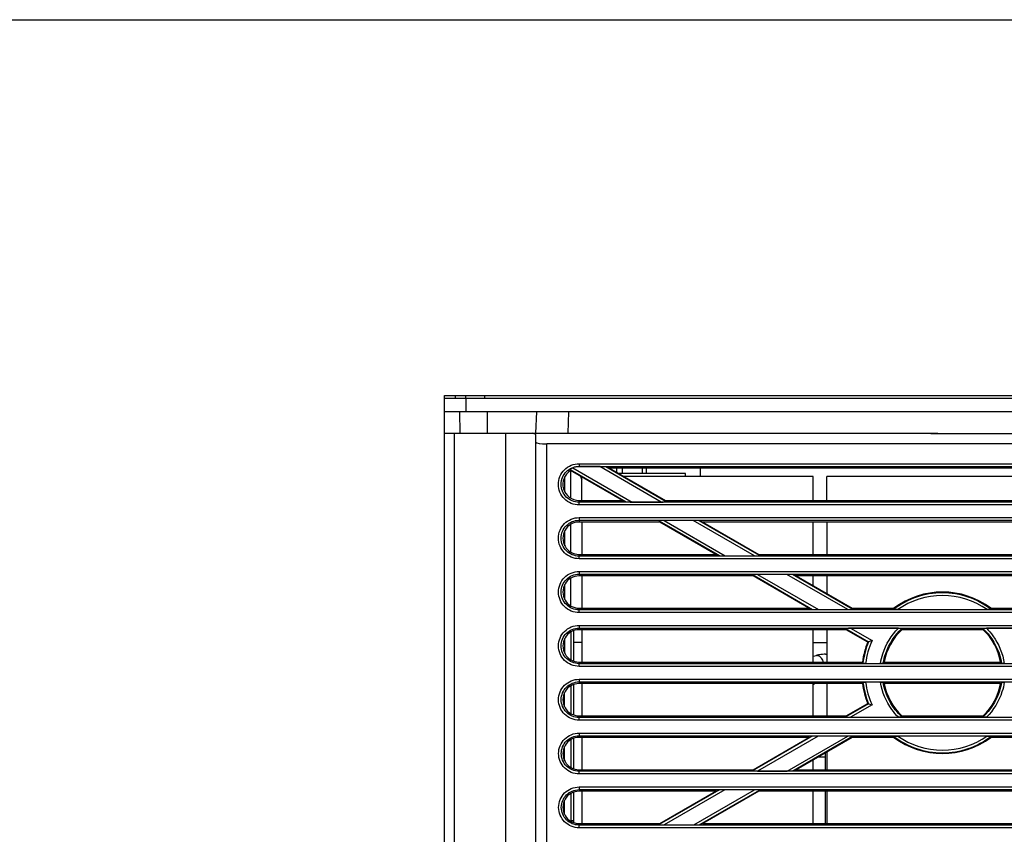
# Model space of a CAD drawing. Header units: millimetres. Extents: x 0 to 1400, y 0 to 1300.
# Tile 54 of 78: x 350 to 533, y 1149 to 1300. Entities that reach past the tile are written whole.
import ezdxf

# ---------------------------------------------------------------- set-up
doc = ezdxf.new("R2010")
doc.units = ezdxf.units.MM
doc.header["$LTSCALE"] = 84.740741
doc.layers.get('0').update_dxf_attribs({"linetype": 'CONTINUOUS'})
doc.layers.add('00_COMPONENTS', color=7, linetype='CONTINUOUS')

msp = doc.modelspace()

# ---------------------------------------------------------------- linework, layer by layer
at = {"color": 7, "linetype": 'CONTINUOUS'}
msp.add_line((0, 1300), (1400, 1300), dxfattribs=at)
at = {"layer": '00_COMPONENTS', "color": 7, "linetype": 'CONTINUOUS'}
for p, q in [((428.9, 1138.22), (428.9, 1230.19)), ((428.9, 1230.19), (613.9, 1230.19)), ((428.9, 1229.69), (613.9, 1229.69)), ((432.9, 1229.69), (432.9, 1230.19)), ((436.4, 1229.69), (436.4, 1230.19)), ((431.68, 1227.19), (431.75, 1223.19)), ((436.82, 1227.19), (436.82, 1223.19)), ((445.9, 1223.19), (446.04, 1227.19)), ((428.9, 1223.19), (520.52, 1223.19)), ((445.9, 1136.89), (445.9, 1222.77)), ((501.44, 1223.19), (597.02, 1222.96)), ((520.52, 1223.19), (590.9, 1223.06)), ((594.9, 1221.19), (447.9, 1221.19)), ((452.34, 1216.25), (452.24, 1216.48)), ((452.31, 1216.25), (452.31, 1211.15)), ((461.97, 1210.69), (452.34, 1216.25)), ((457.78, 1216.98), (453.9, 1216.98)), ((459.58, 1216.69), (458.85, 1216.94)), ((459.58, 1216.69), (469.97, 1210.69)), ((583.21, 1216.69), (459.58, 1216.69)), ((460.89, 1215.93), (460.89, 1216.69)), ((461.91, 1216.69), (461.91, 1215.69)), ((465.69, 1215.69), (465.69, 1216.69)), ((466.4, 1216.69), (466.4, 1215.69)), ((476.4, 1216.69), (476.4, 1215.14)), ((451.28, 1212.23), (451.29, 1215.16)), ((454.4, 1210.69), (454.4, 1215.06)), ((473.65, 1215.69), (461.31, 1215.69)), ((497.4, 1215.14), (462.26, 1215.14)), ((473.65, 1215.14), (473.65, 1215.69)), ((497.4, 1210.69), (497.4, 1215.14)), ((499.9, 1210.69), (499.9, 1215.14)), ((542.9, 1215.14), (499.9, 1215.14)), ((453.9, 1210.69), (461.97, 1210.69)), ((461.97, 1210.69), (462.68, 1210.45)), ((463.75, 1210.4), (469.17, 1210.4)), ((469.97, 1210.69), (470.1, 1210.45)), ((469.97, 1210.69), (572.82, 1210.69)), ((452.32, 1206.23), (452.33, 1201.14)), ((468.9, 1206.69), (453.9, 1206.69)), ((454.4, 1206.69), (454.4, 1200.69)), ((468.9, 1206.69), (468.77, 1206.93)), ((479.29, 1200.69), (468.9, 1206.69)), ((475.12, 1206.97), (469.7, 1206.97)), ((476.9, 1206.69), (476.19, 1206.93)), ((476.9, 1206.69), (487.29, 1200.69)), ((565.89, 1206.69), (476.9, 1206.69)), ((497.4, 1200.69), (497.4, 1206.69)), ((499.9, 1206.69), (499.9, 1200.69)), ((451.27, 1202.25), (451.27, 1205.13)), ((453.9, 1200.69), (479.29, 1200.69)), ((479.29, 1200.69), (479.98, 1200.45)), ((481.05, 1200.41), (486.49, 1200.41)), ((487.29, 1200.69), (487.42, 1200.45)), ((487.29, 1200.69), (555.5, 1200.69)), ((452.33, 1196.24), (452.34, 1191.13)), ((486.22, 1196.69), (453.9, 1196.69)), ((454.4, 1196.69), (454.4, 1190.69)), ((486.22, 1196.69), (486.1, 1196.92)), ((496.61, 1190.69), (486.22, 1196.69)), ((492.47, 1196.96), (487.02, 1196.96)), ((494.22, 1196.69), (493.54, 1196.92)), ((494.22, 1196.69), (504.61, 1190.69)), ((548.57, 1196.69), (494.22, 1196.69)), ((497.4, 1194.85), (497.4, 1196.69)), ((499.9, 1196.69), (499.9, 1193.41)), ((451.25, 1192.28), (451.26, 1195.1)), ((453.9, 1190.69), (496.61, 1190.69)), ((496.61, 1190.69), (497.28, 1190.46)), ((504.61, 1190.69), (504.73, 1190.46)), ((504.61, 1190.69), (512.4, 1190.69)), ((530.4, 1190.69), (538.18, 1190.69)), ((498.35, 1190.42), (503.81, 1190.42)), ((513.12, 1190.42), (529.68, 1190.42)), ((452.35, 1186.25), (452.36, 1181.12)), ((452.95, 1180.85), (452.95, 1186.53)), ((503.54, 1186.69), (453.9, 1186.69)), ((454.4, 1186.69), (454.4, 1180.69)), ((497.4, 1180.69), (497.4, 1186.69)), ((499.9, 1186.69), (499.9, 1180.69)), ((503.54, 1186.69), (503.42, 1186.91)), ((507.52, 1184.39), (503.54, 1186.69)), ((513.21, 1186.96), (504.35, 1186.96)), ((528.95, 1186.69), (513.85, 1186.69)), ((538.45, 1186.96), (529.58, 1186.96)), ((451.24, 1182.31), (451.24, 1185.08)), ((454.4, 1184.29), (452.95, 1184.29)), ((497.4, 1181.78), (497.98, 1181.92)), ((499.71, 1182.14), (499.9, 1182.14)), ((453.9, 1180.69), (506.53, 1180.69)), ((507.13, 1180.43), (509.9, 1180.43)), ((510.58, 1180.69), (532.21, 1180.69)), ((452.36, 1176.26), (452.37, 1171.11)), ((452.95, 1170.85), (452.95, 1176.53)), ((506.53, 1176.69), (453.9, 1176.69)), ((454.4, 1176.69), (454.4, 1170.69)), ((497.4, 1170.69), (497.4, 1176.69)), ((499.9, 1176.69), (499.9, 1170.69)), ((509.9, 1176.95), (507.13, 1176.95)), ((532.21, 1176.69), (510.58, 1176.69)), ((535.66, 1176.95), (532.89, 1176.95)), ((451.23, 1172.34), (451.23, 1175.05)), ((503.54, 1170.69), (507.52, 1172.99)), ((453.9, 1170.69), (503.54, 1170.69)), ((503.54, 1170.69), (503.43, 1170.48)), ((513.85, 1170.69), (528.95, 1170.69)), ((504.35, 1170.43), (513.21, 1170.43)), ((529.58, 1170.43), (538.44, 1170.43)), ((496.61, 1166.69), (497.23, 1166.9)), ((503.8, 1166.94), (498.3, 1166.94)), ((504.61, 1166.69), (504.72, 1166.9)), ((529.67, 1166.94), (513.12, 1166.94)), ((452.38, 1166.27), (452.38, 1161.1)), ((452.95, 1160.85), (452.95, 1166.53)), ((496.61, 1166.69), (453.9, 1166.69)), ((454.4, 1166.69), (454.4, 1160.69)), ((486.22, 1160.69), (496.61, 1166.69)), ((504.61, 1166.69), (494.22, 1160.69)), ((512.4, 1166.69), (504.61, 1166.69)), ((538.18, 1166.69), (530.4, 1166.69)), ((451.21, 1162.37), (451.22, 1165.02)), ((499.67, 1160.69), (499.67, 1163.84)), ((499.9, 1163.97), (499.9, 1160.69)), ((497.4, 1160.69), (497.4, 1162.52)), ((453.9, 1160.69), (486.22, 1160.69)), ((486.22, 1160.69), (486.11, 1160.48)), ((487.04, 1160.44), (492.55, 1160.44)), ((494.22, 1160.69), (493.62, 1160.48)), ((494.22, 1160.69), (548.57, 1160.69)), ((452.39, 1156.28), (452.4, 1151.19)), ((452.95, 1150.85), (452.95, 1156.53)), ((479.29, 1156.69), (453.9, 1156.69)), ((454.4, 1156.69), (454.4, 1150.69)), ((468.9, 1150.69), (479.29, 1156.69)), ((487.29, 1156.69), (476.9, 1150.69)), ((479.29, 1156.69), (479.89, 1156.89)), ((486.47, 1156.93), (480.96, 1156.93)), ((487.29, 1156.69), (487.4, 1156.89)), ((555.5, 1156.69), (487.29, 1156.69)), ((497.4, 1150.69), (497.4, 1156.69)), ((499.67, 1150.69), (499.67, 1156.69)), ((499.9, 1156.69), (499.9, 1150.69)), ((451.2, 1152.39), (451.2, 1154.99)), ((452.95, 1151.19), (452.4, 1151.19)), ((453.9, 1150.69), (468.9, 1150.69)), ((468.9, 1150.69), (468.79, 1150.49)), ((469.72, 1150.45), (475.25, 1150.45)), ((476.9, 1150.69), (476.32, 1150.49)), ((476.9, 1150.69), (565.89, 1150.69))]:
    msp.add_line(p, q, dxfattribs=at)
at = {"layer": '00_COMPONENTS', "color": 9, "linetype": 'CONTINUOUS'}
for p, q in [((430.9, 1230.19), (430.9, 1229.69)), ((432.9, 1229.69), (432.9, 1227.19)), ((451.89, 1223.19), (452.03, 1227.19)), ((430.79, 1138.18), (430.79, 1223.19)), ((440.21, 1223.19), (440.21, 1137.96)), ((447.9, 1136.89), (447.9, 1221.19)), ((452.24, 1216.48), (462.68, 1210.45)), ((452.74, 1216.77), (463.75, 1210.4)), ((453.9, 1217.52), (453.9, 1216.98)), ((453.9, 1217.52), (588.9, 1217.52)), ((453.9, 1217.03), (588.9, 1217.03)), ((469.17, 1210.4), (457.78, 1216.98)), ((470.1, 1210.45), (458.85, 1216.94)), ((453.9, 1209.86), (453.9, 1210.69)), ((588.9, 1210.36), (453.9, 1210.36)), ((588.9, 1209.86), (453.9, 1209.86)), ((453.9, 1207.52), (453.9, 1206.69)), ((453.9, 1207.52), (588.9, 1207.52)), ((453.9, 1207.02), (588.9, 1207.02)), ((468.77, 1206.93), (479.98, 1200.45)), ((469.7, 1206.97), (481.05, 1200.41)), ((486.49, 1200.41), (475.12, 1206.97)), ((487.42, 1200.45), (476.19, 1206.93)), ((453.9, 1199.87), (453.9, 1200.69)), ((588.9, 1200.36), (453.9, 1200.36)), ((588.9, 1199.87), (453.9, 1199.87)), ((453.9, 1197.51), (453.9, 1196.69)), ((453.9, 1197.51), (588.9, 1197.51)), ((453.9, 1197.01), (588.9, 1197.01)), ((486.1, 1196.92), (497.28, 1190.46)), ((487.02, 1196.96), (498.35, 1190.42)), ((503.81, 1190.42), (492.47, 1196.96)), ((504.73, 1190.46), (493.54, 1196.92)), ((453.9, 1189.87), (453.9, 1190.69)), ((588.9, 1190.37), (453.9, 1190.37)), ((588.9, 1189.87), (453.9, 1189.87)), ((453.9, 1187.5), (453.9, 1186.69)), ((453.9, 1187.5), (588.9, 1187.5)), ((453.9, 1187), (588.9, 1187)), ((503.42, 1186.91), (507.69, 1184.45)), ((504.35, 1186.96), (508.33, 1184.66)), ((497.4, 1184.29), (499.9, 1184.29)), ((453.9, 1179.88), (453.9, 1180.69)), ((588.9, 1180.38), (453.9, 1180.38)), ((588.9, 1179.88), (453.9, 1179.88)), ((453.9, 1177.49), (453.9, 1176.69)), ((453.9, 1177.49), (588.9, 1177.49)), ((453.9, 1177), (588.9, 1177)), ((507.68, 1172.93), (503.43, 1170.48)), ((508.32, 1172.72), (504.35, 1170.43)), ((453.9, 1169.89), (453.9, 1170.69)), ((588.9, 1170.39), (453.9, 1170.39)), ((588.9, 1169.89), (453.9, 1169.89)), ((453.9, 1167.49), (453.9, 1166.69)), ((453.9, 1167.49), (588.9, 1167.49)), ((453.9, 1166.99), (588.9, 1166.99)), ((497.23, 1166.9), (486.11, 1160.48)), ((498.3, 1166.94), (487.04, 1160.44)), ((492.55, 1160.44), (503.8, 1166.94)), ((493.62, 1160.48), (504.72, 1166.9)), ((499.67, 1162.99), (498.2, 1162.99)), ((453.9, 1159.9), (453.9, 1160.69)), ((588.9, 1160.39), (453.9, 1160.39)), ((588.9, 1159.9), (453.9, 1159.9)), ((453.9, 1157.48), (453.9, 1156.69)), ((453.9, 1157.48), (588.9, 1157.48)), ((453.9, 1156.98), (588.9, 1156.98)), ((479.89, 1156.89), (468.79, 1150.49)), ((480.96, 1156.93), (469.72, 1150.45)), ((475.25, 1150.45), (486.47, 1156.93)), ((476.32, 1150.49), (487.4, 1156.89)), ((453.9, 1149.9), (453.9, 1150.69)), ((588.9, 1150.4), (453.9, 1150.4)), ((588.9, 1149.9), (453.9, 1149.9))]:
    msp.add_line(p, q, dxfattribs=at)
at = {"layer": '00_COMPONENTS', "color": 3, "linetype": 'CONTINUOUS'}
msp.add_line((613.9, 1227.19), (428.9, 1227.19), dxfattribs=at)
msp.add_arc((456.65, 1215.59), 2.5, 189.2567, 205.8322, dxfattribs=at)
at = {"layer": '00_COMPONENTS', "color": 7, "linetype": 'CONTINUOUS'}
for centre, radius, start, end in [((537.97, 1182.8), 26.76, 162.8633, 163.3745), ((508.08, 1183.58), 23.42, 17.0908, 17.6765), ((525.11, 1184.59), 11.45, 168.2856, 169.4347), ((519.59, 1184.93), 9.52, 10.6592, 12.0424), ((524.35, 1134.77), 52.4, 108.5359, 108.7311), ((521.67, 1142.92), 43.82, 107.7271, 108.6032), ((499.73, 1174.98), 7.16, 102.5531, 104.1143), ((499.72, 1175.01), 7.13, 99.4255, 102.5541), ((499.71, 1175.05), 7.09, 90.0136, 99.4211), ((529.46, 1191.53), 25.37, 205.309, 205.862), ((528.93, 1166.32), 23.31, 141.9371, 142.6232), ((513.04, 1165.81), 24.27, 37.1559, 37.8128), ((502.48, 1169.09), 8.97, 122.0644, 124.5044), ((529.44, 1165.87), 25.33, 154.1625, 154.7085), ((529.96, 1191.74), 24.53, 217.1914, 217.8324), ((513.7, 1191.2), 23.53, 321.9102, 322.5809), ((524.75, 1223.9), 53.74, 251.3025, 251.4855), ((523.18, 1172.45), 9.5, 190.7062, 192.0177), ((517.66, 1172.81), 11.48, 348.266, 349.3501), ((535.76, 1174.1), 24.51, 197.0891, 197.6038), ((503.06, 1175.06), 28.59, 342.9773, 343.4172)]:
    msp.add_arc(centre, radius, start, end, dxfattribs=at)
at = {"layer": '00_COMPONENTS', "color": 9, "linetype": 'CONTINUOUS'}
for centre, radius, start, end in [((521.52, 1178.65), 15, 157.2611, 173.0365), ((521.52, 1178.65), 14.5, 155.5197, 172.9558), ((521.53, 1178.72), 15, 186.9304, 202.679), ((521.53, 1178.72), 14.5, 187.0123, 204.4141)]:
    msp.add_arc(centre, radius, start, end, dxfattribs=at)
at = {"layer": '00_COMPONENTS', "color": 7, "linetype": 'CONTINUOUS'}
for centre, major_axis, ratio, start_param, end_param in [((439.9, 1222.77), (6, 0), 0.153846, 0, 0.465606), ((447.9, 1221.5), (2, 0), 0.153846, 3.141593, 4.712389), ((453.9, 1213.69), (0, 3), 1, 0.546881, 3.141593), ((457.86, 1216.93), (1, 0), 0.043477, 0.128136, 1.646573), ((463.68, 1210.45), (1, 0), 0.043511, -3.013476, -1.49504), ((469.1, 1210.45), (1, 0), 0.043477, -1.49502, 0.023416), ((453.9, 1203.69), (0, 3), 1, 0, 3.141593), ((469.77, 1206.93), (1, 0), 0.043511, 1.646553, 3.164989), ((475.2, 1206.93), (1, 0), 0.043477, 0.128136, 1.646573), ((480.98, 1200.46), (1, 0), 0.043511, -3.013476, -1.49504), ((486.41, 1200.46), (1, 0), 0.043477, -1.49502, 0.023416), ((453.9, 1193.69), (0, 3), 1, 0, 3.141593), ((487.1, 1196.92), (1, 0), 0.043511, 1.646553, 3.164989), ((492.54, 1196.92), (1, 0), 0.043477, 0.128136, 1.646573), ((521.4, 1178.69), (0, 15), 1, -0.643501, 0.643501), ((498.28, 1190.46), (1, 0), 0.043511, -3.013476, -1.49504), ((503.73, 1190.46), (1, 0), 0.043477, -1.49502, 0.023416), ((453.9, 1183.69), (0, 3), 1, 0, 3.141593), ((504.42, 1186.91), (1, 0), 0.043511, 1.646553, 3.164989), ((521.4, 1178.69), (0, 11), 1, 0.756456, 1.387961), ((521.4, 1178.69), (0, 11), 1, -1.387961, -0.756456), ((521.4, 1178.69), (15, 0), 1, 2.751725, 3.007861), ((453.9, 1173.69), (0, 3), 1, 0, 3.141593), ((521.4, 1178.69), (0, 15), 1, -4.578657, -4.322522), ((521.4, 1178.69), (0, 11), 1, -4.529554, -3.898049), ((521.4, 1178.69), (0, 11), 1, -2.385136, -1.753631), ((504.43, 1170.48), (1, 0), 0.043477, 3.118176, 4.636613), ((498.22, 1166.9), (1, 0), 0.043477, 1.49502, 3.013456), ((503.72, 1166.9), (1, 0), 0.043511, -0.023397, 1.49504), ((453.9, 1163.69), (0, 3), 1, 0, 3.141593), ((521.4, 1178.69), (15, 0), 1, -2.214297, -0.927295), ((487.11, 1160.49), (1, 0), 0.043477, 3.118176, 4.636613), ((492.62, 1160.49), (1, 0), 0.043511, -1.646553, -0.128117), ((453.9, 1153.69), (0, 3), 1, 0, 3.141593), ((480.88, 1156.89), (1, 0), 0.043477, 1.49502, 3.013456), ((486.4, 1156.89), (1, 0), 0.043511, -0.023397, 1.49504), ((469.8, 1150.49), (1, 0), 0.043477, 3.118176, 4.636613), ((475.33, 1150.49), (1, 0), 0.043511, -1.646553, -0.128117)]:
    msp.add_ellipse(centre, major_axis=major_axis, ratio=ratio, start_param=start_param, end_param=end_param, dxfattribs=at)
at = {"layer": '00_COMPONENTS', "color": 9, "linetype": 'CONTINUOUS'}
for points, knots in [([(453.9, 1209.86), (452.92, 1209.86), (450.88, 1210.69), (449.65, 1213.69), (450.88, 1216.69), (452.92, 1217.52), (453.9, 1217.52)], [0, 0, 0, 0, 0.249939, 0.499821, 0.749789, 1, 1, 1, 1]), ([(453.9, 1210.36), (453.05, 1210.36), (451.27, 1211.08), (450.21, 1213.69), (451.27, 1216.3), (453.05, 1217.03), (453.9, 1217.03)], [0, 0, 0, 0, 0.249936, 0.49982, 0.749788, 1, 1, 1, 1]), ([(453.9, 1199.87), (452.92, 1199.87), (450.89, 1200.69), (449.66, 1203.69), (450.89, 1206.69), (452.92, 1207.52), (453.9, 1207.52)], [0, 0, 0, 0, 0.24994, 0.499823, 0.749792, 1, 1, 1, 1]), ([(453.9, 1200.36), (453.05, 1200.36), (451.28, 1201.08), (450.21, 1203.69), (451.28, 1206.3), (453.05, 1207.02), (453.9, 1207.02)], [0, 0, 0, 0, 0.249937, 0.499822, 0.749791, 1, 1, 1, 1]), ([(453.9, 1189.87), (452.92, 1189.87), (450.89, 1190.7), (449.67, 1193.69), (450.89, 1196.68), (452.92, 1197.51), (453.9, 1197.51)], [0, 0, 0, 0, 0.249941, 0.499825, 0.749795, 1, 1, 1, 1]), ([(453.9, 1190.37), (453.05, 1190.37), (451.29, 1191.09), (450.22, 1193.69), (451.28, 1196.29), (453.05, 1197.01), (453.9, 1197.01)], [0, 0, 0, 0, 0.249938, 0.499824, 0.749794, 1, 1, 1, 1]), ([(530.47, 1190.46), (527.93, 1192.4), (521.4, 1194.7), (514.86, 1192.4), (512.33, 1190.46)], [0, 0, 0, 0, 0.50013, 1, 1, 1, 1]), ([(529.68, 1190.42), (527.31, 1192.08), (521.4, 1194.02), (515.49, 1192.08), (513.12, 1190.42)], [0, 0, 0, 0, 0.50014, 1, 1, 1, 1]), ([(453.9, 1179.88), (452.92, 1179.88), (450.9, 1180.71), (449.68, 1183.69), (450.9, 1186.68), (452.92, 1187.5), (453.9, 1187.5)], [0, 0, 0, 0, 0.249942, 0.499827, 0.749798, 1, 1, 1, 1]), ([(453.9, 1180.38), (453.05, 1180.38), (451.29, 1181.1), (450.23, 1183.69), (451.29, 1186.29), (453.05, 1187), (453.9, 1187)], [0, 0, 0, 0, 0.249939, 0.499826, 0.749797, 1, 1, 1, 1]), ([(509.9, 1180.43), (509.99, 1181.04), (510.56, 1183.44), (511.9, 1185.66), (513.21, 1186.96)], [0, 0, 0, 0, 0.251584, 1, 1, 1, 1]), ([(510.41, 1180.47), (510.51, 1181.08), (511.11, 1183.48), (512.53, 1185.67), (513.89, 1186.91)], [0, 0, 0, 0, 0.251752, 1, 1, 1, 1]), ([(528.9, 1186.91), (529.36, 1186.5), (531.04, 1184.68), (532.08, 1182.29), (532.38, 1180.47)], [0, 0, 0, 0, 0.251758, 1, 1, 1, 1]), ([(529.58, 1186.96), (530.02, 1186.52), (531.63, 1184.64), (532.61, 1182.25), (532.89, 1180.43)], [0, 0, 0, 0, 0.251602, 1, 1, 1, 1]), ([(498.18, 1181.93), (498.2, 1181.93), (498.29, 1181.91), (498.38, 1181.87), (498.44, 1181.84)], [0, 0, 0, 0, 0.234851, 1, 1, 1, 1]), ([(498.44, 1181.84), (498.62, 1181.73), (498.96, 1181.37), (499.17, 1180.94), (499.27, 1180.69)], [0, 0, 0, 0, 0.441361, 1, 1, 1, 1]), ([(453.9, 1169.89), (452.93, 1169.89), (450.91, 1170.71), (449.69, 1173.69), (450.9, 1176.67), (452.93, 1177.49), (453.9, 1177.49)], [0, 0, 0, 0, 0.249943, 0.49983, 0.749801, 1, 1, 1, 1]), ([(453.9, 1170.39), (453.05, 1170.39), (451.3, 1171.1), (450.24, 1173.69), (451.3, 1176.28), (453.05, 1177), (453.9, 1177)], [0, 0, 0, 0, 0.24994, 0.499828, 0.7498, 1, 1, 1, 1]), ([(513.21, 1170.43), (512.77, 1170.87), (511.17, 1172.74), (510.18, 1175.13), (509.9, 1176.95)], [0, 0, 0, 0, 0.251594, 1, 1, 1, 1]), ([(513.89, 1170.48), (513.43, 1170.89), (511.75, 1172.7), (510.71, 1175.09), (510.41, 1176.91)], [0, 0, 0, 0, 0.251749, 1, 1, 1, 1]), ([(532.38, 1176.91), (532.28, 1176.3), (531.68, 1173.9), (530.27, 1171.72), (528.9, 1170.48)], [0, 0, 0, 0, 0.25174, 1, 1, 1, 1]), ([(532.89, 1176.95), (532.8, 1176.34), (532.23, 1173.94), (530.89, 1171.73), (529.58, 1170.43)], [0, 0, 0, 0, 0.251522, 1, 1, 1, 1]), ([(453.9, 1159.9), (452.93, 1159.9), (450.91, 1160.72), (449.7, 1163.69), (450.91, 1166.66), (452.93, 1167.49), (453.9, 1167.49)], [0, 0, 0, 0, 0.249944, 0.499832, 0.749804, 1, 1, 1, 1]), ([(453.9, 1160.39), (453.06, 1160.39), (451.3, 1161.11), (450.25, 1163.69), (451.3, 1166.27), (453.05, 1166.99), (453.9, 1166.99)], [0, 0, 0, 0, 0.249941, 0.49983, 0.749803, 1, 1, 1, 1]), ([(512.33, 1166.9), (514.87, 1164.96), (521.4, 1162.67), (527.93, 1164.96), (530.46, 1166.9)], [0, 0, 0, 0, 0.500136, 1, 1, 1, 1]), ([(513.12, 1166.94), (515.49, 1165.28), (521.4, 1163.35), (527.3, 1165.28), (529.67, 1166.94)], [0, 0, 0, 0, 0.500146, 1, 1, 1, 1]), ([(453.9, 1149.9), (452.93, 1149.9), (450.92, 1150.72), (449.71, 1153.69), (450.92, 1156.66), (452.93, 1157.48), (453.9, 1157.48)], [0, 0, 0, 0, 0.249945, 0.499834, 0.749807, 1, 1, 1, 1]), ([(453.9, 1150.4), (453.06, 1150.4), (451.31, 1151.11), (450.26, 1153.69), (451.31, 1156.27), (453.06, 1156.98), (453.9, 1156.98)], [0, 0, 0, 0, 0.249941, 0.499831, 0.749806, 1, 1, 1, 1])]:
    msp.add_open_spline(points, degree=3, knots=knots, dxfattribs=at)
at = {"layer": '00_COMPONENTS', "color": 7, "linetype": 'CONTINUOUS'}
for points, knots in [([(452.24, 1216.48), (452.23, 1216.5), (452.31, 1216.54), (452.44, 1216.64), (452.62, 1216.72), (452.74, 1216.77)], [0, 0, 0, 0, 0.093761, 0.328058, 1, 1, 1, 1]), ([(513.12, 1190.42), (513.03, 1190.42), (512.87, 1190.42), (512.62, 1190.42), (512.5, 1190.45), (512.32, 1190.43), (512.33, 1190.46)], [0, 0, 0, 0, 0.31733, 0.621743, 0.882249, 1, 1, 1, 1]), ([(530.47, 1190.46), (530.48, 1190.43), (530.3, 1190.45), (530.18, 1190.42), (529.92, 1190.42), (529.76, 1190.42), (529.68, 1190.42)], [0, 0, 0, 0, 0.117538, 0.378023, 0.682538, 1, 1, 1, 1]), ([(513.21, 1186.96), (513.29, 1186.96), (513.43, 1186.95), (513.65, 1186.95), (513.76, 1186.93), (513.9, 1186.94), (513.89, 1186.91)], [0, 0, 0, 0, 0.331559, 0.642524, 0.894222, 1, 1, 1, 1]), ([(528.9, 1186.91), (528.9, 1186.94), (529.04, 1186.93), (529.14, 1186.95), (529.37, 1186.95), (529.51, 1186.96), (529.58, 1186.96)], [0, 0, 0, 0, 0.106114, 0.357844, 0.668673, 1, 1, 1, 1]), ([(507.13, 1180.43), (507.02, 1180.43), (506.86, 1180.42), (506.71, 1180.45), (506.64, 1180.45), (506.64, 1180.47)], [0, 0, 0, 0, 0.68765, 0.907089, 1, 1, 1, 1]), ([(510.41, 1180.47), (510.4, 1180.45), (510.33, 1180.45), (510.17, 1180.43), (510.01, 1180.43), (509.9, 1180.43)], [0, 0, 0, 0, 0.099727, 0.321352, 1, 1, 1, 1]), ([(532.89, 1180.43), (532.78, 1180.43), (532.62, 1180.43), (532.46, 1180.45), (532.39, 1180.45), (532.38, 1180.47)], [0, 0, 0, 0, 0.678744, 0.900359, 1, 1, 1, 1]), ([(506.63, 1176.91), (506.64, 1176.92), (506.71, 1176.92), (506.86, 1176.95), (507.02, 1176.95), (507.13, 1176.95)], [0, 0, 0, 0, 0.092898, 0.312327, 1, 1, 1, 1]), ([(509.9, 1176.95), (510.02, 1176.95), (510.18, 1176.95), (510.34, 1176.92), (510.4, 1176.92), (510.41, 1176.91)], [0, 0, 0, 0, 0.678687, 0.900325, 1, 1, 1, 1]), ([(532.38, 1176.91), (532.39, 1176.92), (532.46, 1176.92), (532.62, 1176.95), (532.78, 1176.95), (532.89, 1176.95)], [0, 0, 0, 0, 0.099794, 0.321448, 1, 1, 1, 1]), ([(507.68, 1172.93), (507.71, 1172.92), (507.92, 1172.85), (508.13, 1172.78), (508.32, 1172.72)], [0, 0, 0, 0, 0.117222, 1, 1, 1, 1]), ([(513.89, 1170.48), (513.89, 1170.45), (513.76, 1170.46), (513.65, 1170.44), (513.43, 1170.44), (513.28, 1170.43), (513.21, 1170.43)], [0, 0, 0, 0, 0.106034, 0.357755, 0.668619, 1, 1, 1, 1]), ([(529.58, 1170.43), (529.51, 1170.43), (529.37, 1170.44), (529.15, 1170.44), (529.04, 1170.46), (528.9, 1170.45), (528.9, 1170.48)], [0, 0, 0, 0, 0.331847, 0.643049, 0.89506, 1, 1, 1, 1]), ([(512.33, 1166.9), (512.32, 1166.93), (512.5, 1166.91), (512.62, 1166.94), (512.88, 1166.94), (513.04, 1166.94), (513.12, 1166.94)], [0, 0, 0, 0, 0.11755, 0.378086, 0.682581, 1, 1, 1, 1]), ([(529.67, 1166.94), (529.76, 1166.94), (529.91, 1166.94), (530.17, 1166.94), (530.29, 1166.91), (530.47, 1166.93), (530.46, 1166.9)], [0, 0, 0, 0, 0.317261, 0.621629, 0.882161, 1, 1, 1, 1])]:
    msp.add_open_spline(points, degree=3, knots=knots, dxfattribs=at)
msp.add_open_spline([(453.9, 1216.98), (453.5, 1216.98), (453.11, 1216.9), (452.74, 1216.77)], degree=3, dxfattribs=at)
at = {"layer": '00_COMPONENTS', "color": 9, "linetype": 'CONTINUOUS'}
for points in [[(497.98, 1181.92), (498.02, 1181.93), (498.06, 1181.94), (498.1, 1181.94)], [(498.1, 1181.94), (498.13, 1181.94), (498.15, 1181.94), (498.18, 1181.93)], [(499.71, 1182.14), (499.77, 1182.14), (499.84, 1182.13), (499.9, 1182.1)]]:
    msp.add_open_spline(points, degree=3, dxfattribs=at)

doc.saveas('drawing.dxf')
